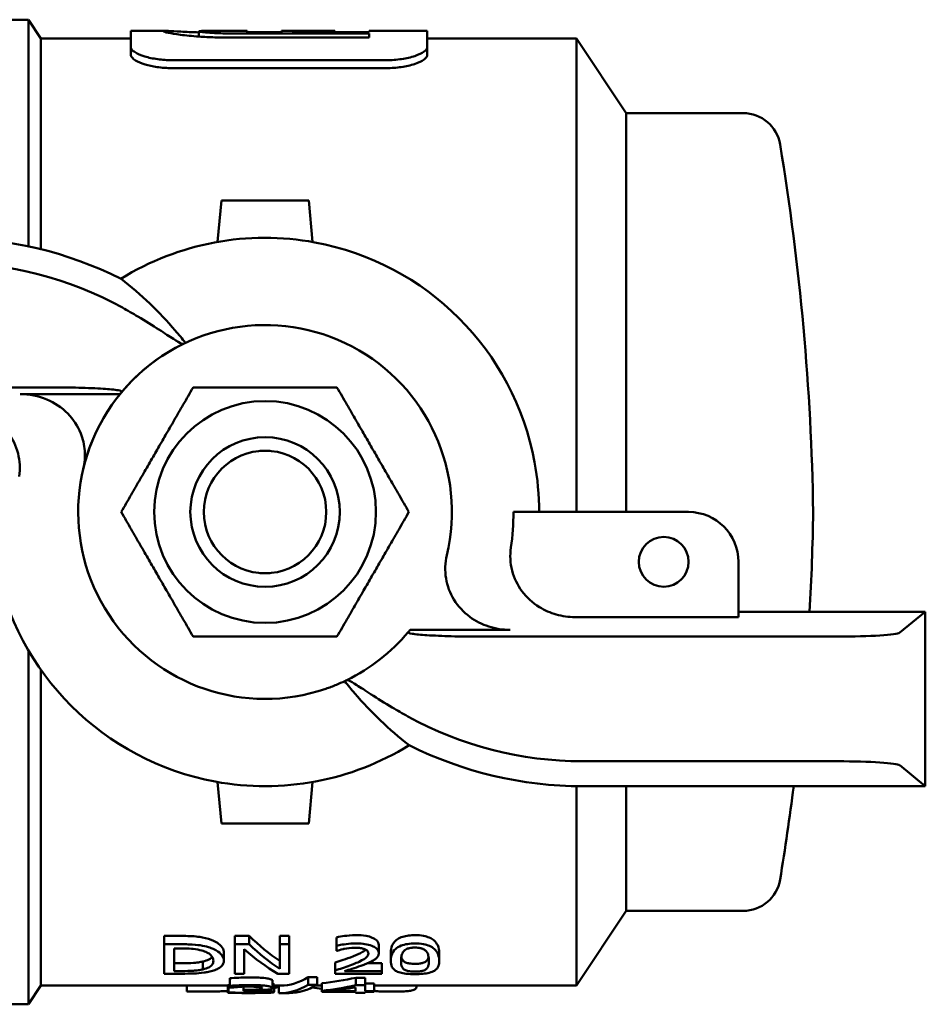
# Model space of a CAD drawing. Header units: millimetres. Extents: x 61 to 380, y 52 to 244.
# Tile 6 of 28: x 121 to 158, y 53 to 93. Entities that reach past the tile are written whole.
import ezdxf

# ---------------------------------------------------------------- set-up
doc = ezdxf.new("R2010")
doc.units = ezdxf.units.MM
doc.layers.add('Видимый контур (ГОСТ)', color=7, linetype='Continuous', lineweight=50)
doc.layers.add('Линия резьбы (ГОСТ)', color=7, linetype='Continuous', lineweight=25)

msp = doc.modelspace()

# ---------------------------------------------------------------- linework, layer by layer
at = {"layer": 'Видимый контур (ГОСТ)'}
for p, q in [((121.559, 92.606), (120.357, 92.606)), ((121.559, 92.606), (121.559, 83.515)), ((122.059, 91.856), (121.559, 92.606)), ((125.674, 91.508), (125.674, 92.156)), ((127.083, 92.156), (125.674, 92.156)), ((128.403, 92.142), (128.403, 91.929)), ((130.335, 92.156), (128.584, 92.156)), ((129.774, 92.052), (135.231, 92.052)), ((130.335, 92.156), (130.335, 92.103)), ((131.714, 92.103), (130.335, 92.103)), ((131.714, 92.103), (131.714, 92.156)), ((133.853, 92.156), (131.714, 92.156)), ((135.231, 92.103), (132.142, 92.103)), ((132.605, 92.153), (133.853, 92.153)), ((132.605, 92.153), (132.605, 92.103)), ((133.853, 92.156), (133.853, 92.153)), ((133.853, 92.153), (133.853, 92.103)), ((135.231, 92.103), (135.231, 92.156)), ((137.57, 92.156), (135.231, 92.156)), ((135.231, 91.886), (135.231, 92.052)), ((137.57, 92.156), (137.57, 91.508)), ((122.059, 91.856), (122.059, 83.4)), ((125.674, 91.856), (122.059, 91.856)), ((135.231, 91.886), (129.795, 91.886)), ((143.559, 91.856), (137.57, 91.856)), ((143.559, 91.856), (143.559, 72.856)), ((145.559, 88.856), (143.559, 91.856)), ((125.674, 91.508), (125.674, 91.197)), ((137.57, 91.508), (137.57, 91.197)), ((127.328, 90.982), (135.917, 90.982)), ((135.917, 90.663), (127.328, 90.663)), ((145.559, 88.856), (145.559, 72.856)), ((150.249, 88.856), (145.559, 88.856)), ((129.154, 83.689), (129.309, 85.356)), ((132.809, 85.356), (129.309, 85.356)), ((132.809, 85.356), (132.965, 83.689)), ((122.399, 77.856), (108.075, 77.856)), ((125.238, 77.584), (121.228, 77.584)), ((131.264, 75.306), (130.855, 75.306)), ((131.166, 75.312), (130.952, 75.312)), ((141.03, 72.856), (148.059, 72.856)), ((150.059, 70.856), (150.059, 68.641)), ((130.855, 70.406), (131.264, 70.406)), ((130.952, 70.399), (131.166, 70.399)), ((157.559, 68.856), (150.059, 68.856)), ((156.534, 68.019), (157.559, 68.856)), ((157.559, 61.856), (157.559, 68.856)), ((150.059, 68.641), (143.493, 68.641)), ((140.891, 68.127), (136.881, 68.127)), ((139.72, 67.856), (154.044, 67.856)), ((121.559, 67.31), (121.559, 53.106)), ((122.059, 66.531), (122.059, 53.856)), ((133.497, 65.763), (133.497, 65.763)), ((154.044, 62.856), (143.792, 62.856)), ((157.559, 61.856), (156.534, 62.693)), ((129.309, 60.356), (129.154, 62.022)), ((132.965, 62.022), (132.809, 60.356)), ((143.559, 61.857), (143.559, 53.856)), ((143.792, 61.856), (157.559, 61.856)), ((145.559, 61.856), (145.559, 56.856)), ((157.559, 61.856), (157.559, 61.856)), ((129.309, 60.356), (132.809, 60.356)), ((145.559, 56.856), (143.559, 53.856)), ((150.249, 56.856), (145.559, 56.856)), ((127.003, 55.849), (127.697, 55.849)), ((127.003, 55.515), (127.003, 55.849)), ((129.846, 55.849), (130.422, 55.849)), ((129.846, 55.515), (129.846, 55.849)), ((130.422, 55.515), (130.422, 55.849)), ((131.649, 55.849), (132.027, 55.849)), ((131.649, 55.515), (131.649, 55.849)), ((132.027, 55.515), (132.027, 55.849)), ((133.931, 55.457), (133.931, 55.791)), ((127.697, 55.515), (127.003, 55.515)), ((127.003, 54.334), (127.003, 55.515)), ((127.408, 55.348), (127.717, 55.348)), ((127.408, 55.348), (127.408, 54.44)), ((129.846, 54.334), (129.846, 55.515)), ((130.422, 55.515), (129.846, 55.515)), ((130.224, 55.316), (130.224, 54.334)), ((132.027, 55.515), (131.649, 55.515)), ((131.649, 54.532), (131.649, 55.515)), ((132.027, 55.515), (132.027, 54.334)), ((133.931, 55.255), (133.931, 55.457)), ((135.621, 55.158), (135.621, 55.486)), ((129.406, 54.849), (129.406, 55.171)), ((133.931, 55.255), (133.954, 55.255)), ((136.103, 54.849), (136.103, 55.171)), ((138.051, 54.85), (138.051, 55.172)), ((127.408, 54.755), (127.717, 54.755)), ((128.559, 54.505), (128.559, 54.821)), ((133.867, 54.466), (133.867, 54.781)), ((135.174, 54.755), (135.747, 54.755)), ((135.747, 54.441), (135.747, 54.755)), ((127.003, 54.334), (127.705, 54.334)), ((127.717, 54.44), (127.408, 54.44)), ((129.65, 53.845), (129.65, 54.15)), ((129.846, 54.334), (130.224, 54.334)), ((131.573, 54.334), (132.027, 54.334)), ((132.794, 54.198), (133.145, 54.198)), ((132.794, 53.892), (132.794, 54.198)), ((133.145, 53.892), (133.145, 54.198)), ((133.867, 54.334), (133.867, 54.466)), ((133.867, 54.334), (135.747, 54.334)), ((135.747, 54.441), (134.25, 54.441)), ((134.703, 54.172), (135.079, 54.172)), ((134.703, 53.867), (134.703, 54.172)), ((135.079, 53.867), (135.079, 54.172)), ((135.747, 54.441), (135.747, 54.334)), ((122.059, 53.856), (121.559, 53.106)), ((129.566, 53.856), (122.059, 53.856)), ((127.923, 53.619), (127.923, 53.856)), ((129.566, 53.88), (129.595, 53.88)), ((129.566, 53.58), (129.566, 53.88)), ((129.595, 53.58), (129.595, 53.88)), ((129.65, 53.775), (129.65, 53.845)), ((129.65, 53.775), (129.674, 53.775)), ((130.188, 53.685), (130.188, 53.812)), ((131.359, 53.757), (131.359, 54.06)), ((131.418, 53.6), (131.418, 53.901)), ((131.685, 53.856), (131.418, 53.856)), ((131.606, 53.557), (131.606, 53.856)), ((133.145, 53.892), (132.794, 53.892)), ((133.34, 53.856), (133.083, 53.856)), ((133.34, 53.648), (133.34, 53.949)), ((134.686, 53.638), (134.686, 53.786)), ((135.079, 53.867), (134.703, 53.867)), ((135.079, 53.939), (135.442, 53.939)), ((135.079, 53.867), (135.079, 53.638)), ((135.442, 53.638), (135.442, 53.939)), ((143.559, 53.856), (135.442, 53.856)), ((137.131, 53.804), (137.131, 53.856)), ((128.689, 53.619), (127.923, 53.619)), ((129.595, 53.58), (129.566, 53.58)), ((129.566, 53.563), (129.566, 53.58)), ((130.324, 53.685), (130.188, 53.685)), ((130.188, 53.648), (130.188, 53.685)), ((130.188, 53.648), (130.361, 53.648)), ((130.796, 53.67), (130.796, 53.667)), ((132.031, 53.556), (131.685, 53.556)), ((133.34, 53.61), (133.34, 53.648)), ((133.34, 53.61), (134.686, 53.61)), ((134.686, 53.638), (133.661, 53.638)), ((134.686, 53.56), (134.686, 53.61)), ((134.686, 53.56), (135.079, 53.56)), ((135.442, 53.638), (135.079, 53.638)), ((135.079, 53.61), (135.079, 53.56)), ((135.079, 53.61), (135.442, 53.61)), ((135.442, 53.638), (135.442, 53.61)), ((121.559, 53.106), (119.699, 53.106))]:
    msp.add_line(p, q, dxfattribs=at)
for centre, radius in [((131.059, 72.856), 4.45), ((131.059, 72.856), 3), ((131.059, 72.856), 2.458), ((147.059, 70.856), 1)]:
    msp.add_circle(centre, radius, dxfattribs=at)
for centre, radius, start, end in [((150.249, 87.356), 1.5, 9.4018, 90), ((53.072, 71.265), 100, 0.9114, 9.40178), ((118.327, 68.338), 15.517, 63.3813, 90), ((131.059, 72.856), 11, 79.5243, 121.7185), ((131.059, 72.856), 11, 10.4759, 79.5243), ((118.327, 68.338), 14.517, 61.1475, 90), ((131.059, 72.856), 7.5, 346.6356, 288.9631), ((131.059, 72.856), 7.5, 115.9925, 139.9945), ((131.059, 72.856), 7.5, 140.9144, 166.6027), ((131.059, 72.856), 7.5, 139.9945, 140.9144), ((131.059, 72.856), 11, 0.0002, 10.4759), ((131.059, 72.856), 9.971, 351.7695, 0.0002), ((148.059, 70.856), 2, 0, 90), ((53.072, 74.446), 100, 356.79514, 359.0886), ((131.059, 72.856), 11, 190.4755, 259.5243), ((131.059, 72.856), 7.5, 295.9925, 319.9946), ((131.059, 72.856), 7.5, 319.9946, 320.9145), ((143.792, 77.373), 14.517, 241.1476, 270), ((131.059, 72.856), 11, 259.5243, 301.7188), ((143.792, 77.373), 15.517, 243.3815, 270), ((53.072, 74.446), 100, 350.59822, 352.76697), ((150.249, 58.356), 1.5, 270, 350.5982)]:
    msp.add_arc(centre, radius, start, end, dxfattribs=at)
for centre, major_axis, ratio, start_param, end_param in [((132.747, 72.856), (0, 19.3), 0.424313, 0.017402, 0.073947), ((154.044, 68.034), (-2.5, 0), 0.071429, 1.570796, 3.054326), ((154.044, 62.677), (2.5, 0), 0.07148, 0.087266, 1.570796), ((134.732, 72.856), (0, -19), 0.5087, 5.82097, 5.958594), ((134.356, 72.856), (0, -19.3), 0.513158, 5.852775, 5.998273), ((134.732, 72.856), (0, 19.3), 0.5087, 2.687107, 2.822227), ((131.685, 72.856), (0, 19), 0.308927, 3.141593, 3.331689), ((131.705, 72.856), (0, 19), 0.867925, 3.240878, 3.324413), ((130.015, 72.856), (0, 19.3), 0.5087, 3.285019, 3.304366), ((131.685, 72.856), (0, -19.3), 0.308927, 6.269936, 6.470291), ((132.031, 72.856), (0, 19.3), 0.310212, 3.141593, 3.328699), ((135.527, 72.856), (0, -19.3), 0.867925, 6.128806, 6.15222), ((131.705, 72.856), (0, -19.3), 0.867925, 0.097737, 0.179947), ((132.127, 72.856), (0, 19.3), 0.860996, 3.234059, 3.296229)]:
    msp.add_ellipse(centre, major_axis=major_axis, ratio=ratio, start_param=start_param, end_param=end_param, dxfattribs=at)
for points, knots in [([(126.989, 92.142), (126.989, 92.149), (127.005, 92.153), (127.072, 92.156), (127.121, 92.156), (127.302, 92.149), (127.467, 92.139), (127.887, 92.117), (128.133, 92.105), (128.403, 92.096)], [-0.5154839, -0.5154839, -0.5154839, -0.5154839, -0.4489435, -0.4489435, -0.3854729, -0.3854729, -0.2749498, -0.2749498, -0.1644455, -0.1644455, -0.1644455, -0.1644455]), ([(129.795, 91.886), (129.544, 91.886), (129.293, 91.89), (128.827, 91.904), (128.612, 91.915), (128.129, 91.947), (127.877, 91.972), (127.454, 92.025), (127.292, 92.053), (127.047, 92.107), (126.989, 92.129), (126.989, 92.142)], [-0.4267769, -0.4267769, -0.4267769, -0.4267769, -0.3516736, -0.3516736, -0.2843756, -0.2843756, -0.1934835, -0.1934835, -0.1042039, -0.1042039, 0, 0, 0, 0]), ([(128.584, 92.156), (128.553, 92.156), (128.526, 92.155), (128.432, 92.154), (128.403, 92.149), (128.403, 92.142)], [-0.07496799, -0.07496799, -0.07496799, -0.07496799, -0.05667726, -0.05667726, 0, 0, 0, 0]), ([(128.403, 92.142), (128.403, 92.139), (128.411, 92.134), (128.447, 92.125), (128.473, 92.119), (128.566, 92.105), (128.646, 92.096), (128.862, 92.077), (128.995, 92.069), (129.325, 92.056), (129.538, 92.052), (129.774, 92.052)], [-0.2483719, -0.2483719, -0.2483719, -0.2483719, -0.2127887, -0.2127887, -0.1800287, -0.1800287, -0.127596, -0.127596, -0.0709158, -0.0709158, 0, 0, 0, 0]), ([(125.674, 91.508), (125.674, 91.474), (125.688, 91.438), (125.745, 91.367), (125.787, 91.332), (125.936, 91.237), (126.07, 91.179), (126.384, 91.084), (126.558, 91.047), (126.933, 90.996), (127.128, 90.982), (127.328, 90.982)], [-0.2679444, -0.2679444, -0.2679444, -0.2679444, -0.2280388, -0.2280388, -0.1893572, -0.1893572, -0.1214562, -0.1214562, -0.059791, -0.059791, 0, 0, 0, 0]), ([(135.917, 90.982), (136.024, 90.982), (136.131, 90.986), (136.339, 91.001), (136.438, 91.012), (136.736, 91.056), (136.918, 91.098), (137.23, 91.201), (137.355, 91.262), (137.526, 91.386), (137.57, 91.448), (137.57, 91.508)], [-0.2684158, -0.2684158, -0.2684158, -0.2684158, -0.2361113, -0.2361113, -0.2045739, -0.2045739, -0.1383985, -0.1383985, -0.0692503, -0.0692503, 0, 0, 0, 0]), ([(127.328, 90.663), (127.12, 90.663), (126.917, 90.677), (126.547, 90.731), (126.383, 90.767), (126.083, 90.859), (125.953, 90.915), (125.798, 91.01), (125.752, 91.047), (125.69, 91.123), (125.674, 91.161), (125.674, 91.197)], [0, 0, 0, 0, 0.0622332, 0.0622332, 0.1206568, 0.1206568, 0.1855308, 0.1855308, 0.2263267, 0.2263267, 0.2682023, 0.2682023, 0.2682023, 0.2682023]), ([(137.57, 91.197), (137.57, 91.137), (137.526, 91.073), (137.353, 90.945), (137.222, 90.882), (136.904, 90.777), (136.725, 90.735), (136.435, 90.692), (136.339, 90.682), (136.134, 90.667), (136.026, 90.663), (135.917, 90.663)], [0, 0, 0, 0, 0.069186, 0.069186, 0.1406537, 0.1406537, 0.205609, 0.205609, 0.2358934, 0.2358934, 0.2686483, 0.2686483, 0.2686483, 0.2686483]), ([(125.28, 82.211), (126.088, 81.581), (126.817, 80.883), (127.597, 79.974), (127.733, 79.809), (127.864, 79.641)], [3.915997, 3.915997, 3.915997, 3.915997, 4.747978, 4.747978, 4.929932, 4.929932, 4.929932, 4.929932]), ([(127.773, 79.597), (127.761, 79.591), (127.735, 79.597), (127.628, 79.645), (127.52, 79.709), (127.221, 79.899), (127.025, 80.028), (126.546, 80.336), (126.259, 80.517), (125.751, 80.818), (125.543, 80.938), (125.333, 81.053)], [0.8404079, 0.8404079, 0.8404079, 0.8404079, 0.8906396, 0.8906396, 0.9791845, 0.9791845, 1.0766663, 1.0766663, 1.1860617, 1.1860617, 1.2579209, 1.2579209, 1.2579209, 1.2579209]), ([(122.399, 77.856), (122.78, 77.856), (123.229, 77.85), (123.922, 77.831), (124.294, 77.816), (124.798, 77.783), (125.03, 77.761), (125.27, 77.722), (125.332, 77.697), (125.315, 77.677)], [1.9971338, 1.9971338, 1.9971338, 1.9971338, 2.1112687, 2.1112687, 2.219317, 2.219317, 2.3152903, 2.3152903, 2.4012331, 2.4012331, 2.4012331, 2.4012331]), ([(123.764, 74.593), (123.819, 74.827), (123.838, 75.068), (123.804, 75.549), (123.75, 75.785), (123.541, 76.307), (123.363, 76.577), (122.899, 77.048), (122.612, 77.239), (121.959, 77.513), (121.595, 77.584), (121.228, 77.584)], [-0.453935, -0.453935, -0.453935, -0.453935, -0.3816291, -0.3816291, -0.3089202, -0.3089202, -0.21252, -0.21252, -0.1100409, -0.1100409, 0, 0, 0, 0]), ([(121.192, 74.283), (121.236, 74.591), (121.22, 74.904), (121.067, 75.504), (120.933, 75.784), (120.56, 76.288), (120.322, 76.504), (119.839, 76.802), (119.61, 76.902), (119.128, 77.036), (118.877, 77.07), (118.625, 77.07)], [0, 0, 0, 0, 0.0934584, 0.0934584, 0.1857892, 0.1857892, 0.2814632, 0.2814632, 0.355999, 0.355999, 0.4313472, 0.4313472, 0.4313472, 0.4313472]), ([(138.356, 71.122), (138.284, 70.817), (138.272, 70.501), (138.372, 69.889), (138.48, 69.601), (138.805, 69.072), (139.021, 68.839), (139.504, 68.48), (139.762, 68.349), (140.311, 68.172), (140.6, 68.127), (140.891, 68.127)], [0, 0, 0, 0, 0.0941592, 0.0941592, 0.186041, 0.186041, 0.2805186, 0.2805186, 0.3664331, 0.3664331, 0.4534277, 0.4534277, 0.4534277, 0.4534277]), ([(140.927, 71.428), (140.883, 71.12), (140.899, 70.807), (141.052, 70.207), (141.186, 69.928), (141.558, 69.424), (141.796, 69.207), (142.28, 68.909), (142.509, 68.81), (142.991, 68.675), (143.242, 68.641), (143.493, 68.641)], [0, 0, 0, 0, 0.0934584, 0.0934584, 0.1857892, 0.1857892, 0.2814632, 0.2814632, 0.3559984, 0.3559984, 0.4313461, 0.4313461, 0.4313461, 0.4313461]), ([(139.72, 67.856), (139.339, 67.856), (138.89, 67.861), (138.197, 67.88), (137.825, 67.896), (137.321, 67.928), (137.089, 67.95), (136.849, 67.99), (136.787, 68.014), (136.804, 68.034)], [1.997133, 1.997133, 1.997133, 1.997133, 2.1112677, 2.1112677, 2.2193159, 2.2193159, 2.3152891, 2.3152891, 2.401232, 2.401232, 2.401232, 2.401232]), ([(134.254, 66.07), (134.147, 66.02), (134.039, 65.972), (133.787, 65.867), (133.642, 65.813), (133.497, 65.763)], [0.81408874, 0.81408874, 0.81408874, 0.81408874, 0.84754367, 0.84754367, 0.89115663, 0.89115663, 0.89115663, 0.89115663]), ([(136.839, 63.5), (136.031, 64.13), (135.301, 64.828), (134.522, 65.737), (134.386, 65.903), (134.254, 66.07)], [3.915997, 3.915997, 3.915997, 3.915997, 4.747981, 4.747981, 4.929942, 4.929942, 4.929942, 4.929942]), ([(134.346, 66.114), (134.358, 66.12), (134.383, 66.114), (134.491, 66.067), (134.599, 66.002), (134.898, 65.812), (135.094, 65.683), (135.573, 65.375), (135.859, 65.195), (136.367, 64.893), (136.576, 64.774), (136.786, 64.658)], [0.8404082, 0.8404082, 0.8404082, 0.8404082, 0.8906397, 0.8906397, 0.9791845, 0.9791845, 1.0766662, 1.0766662, 1.1860617, 1.1860617, 1.2579213, 1.2579213, 1.2579213, 1.2579213]), ([(127.697, 55.849), (127.929, 55.849), (128.177, 55.842), (128.437, 55.809), (128.621, 55.784), (128.789, 55.731)], [0, 0, 0, 0, 0.06966324, 0.06966324, 0.09545435, 0.09545435, 0.09545435, 0.09545435]), ([(128.789, 55.731), (128.932, 55.685), (129.05, 55.63), (129.21, 55.525), (129.289, 55.463), (129.388, 55.309), (129.406, 55.238), (129.406, 55.171)], [0, 0, 0, 0, 0.0533746, 0.0533746, 0.0897373, 0.0897373, 0.1197307, 0.1197307, 0.1197307, 0.1197307]), ([(133.931, 55.791), (134.021, 55.812), (134.137, 55.831), (134.35, 55.861), (134.518, 55.882), (134.712, 55.882)], [0, 0, 0, 0, 0.03058348, 0.03058348, 0.05773439, 0.05773439, 0.05773439, 0.05773439]), ([(134.712, 55.882), (134.848, 55.882), (134.984, 55.873), (135.205, 55.833), (135.289, 55.809), (135.417, 55.754), (135.48, 55.721), (135.562, 55.645), (135.585, 55.615), (135.614, 55.551), (135.621, 55.518), (135.621, 55.486)], [0, 0, 0, 0, 0.0407457, 0.0407457, 0.0713593, 0.0713593, 0.0945522, 0.0945522, 0.1095939, 0.1095939, 0.1253076, 0.1253076, 0.1253076, 0.1253076]), ([(136.103, 55.171), (136.103, 55.266), (136.118, 55.373), (136.221, 55.595), (136.303, 55.669), (136.426, 55.753), (136.497, 55.788), (136.657, 55.838), (136.736, 55.855), (136.905, 55.876), (136.991, 55.88), (137.078, 55.88)], [0, 0, 0, 0, 0.0779014, 0.0779014, 0.1686685, 0.1686685, 0.2488234, 0.2488234, 0.314359, 0.314359, 0.3789663, 0.3789663, 0.3789663, 0.3789663]), ([(137.078, 55.88), (137.195, 55.88), (137.31, 55.872), (137.504, 55.836), (137.581, 55.814), (137.734, 55.749), (137.79, 55.709), (137.905, 55.613), (137.955, 55.541), (138.035, 55.371), (138.051, 55.266), (138.051, 55.172)], [0, 0, 0, 0, 0.03492, 0.03492, 0.0630338, 0.0630338, 0.098865, 0.098865, 0.1739368, 0.1739368, 0.2874187, 0.2874187, 0.2874187, 0.2874187]), ([(128.789, 55.399), (128.688, 55.43), (128.574, 55.454), (128.34, 55.49), (128.201, 55.504), (127.886, 55.514), (127.79, 55.515), (127.697, 55.515)], [-0.1629038, -0.1629038, -0.1629038, -0.1629038, -0.0948877, -0.0948877, -0.0279376, -0.0279376, 0, 0, 0, 0]), ([(127.717, 55.348), (127.96, 55.348), (128.1, 55.336), (128.299, 55.314), (128.415, 55.293), (128.522, 55.264)], [-0.06181599, -0.06181599, -0.06181599, -0.06181599, -0.03843198, -0.03843198, 0, 0, 0, 0]), ([(129.406, 54.849), (129.406, 54.942), (129.371, 55.041), (129.223, 55.187), (129.133, 55.258), (128.923, 55.353), (128.859, 55.377), (128.789, 55.399)], [-0.2151832, -0.2151832, -0.2151832, -0.2151832, -0.0925621, -0.0925621, -0.0259341, -0.0259341, 0, 0, 0, 0]), ([(134.712, 55.546), (134.433, 55.546), (134.166, 55.503), (133.999, 55.472), (133.964, 55.465), (133.931, 55.457)], [-0.05444346, -0.05444346, -0.05444346, -0.05444346, -0.01119738, -0.01119738, 0, 0, 0, 0]), ([(133.954, 55.255), (133.993, 55.268), (134.089, 55.298), (134.209, 55.324), (134.229, 55.328), (134.25, 55.332)], [-0.04059067, -0.04059067, -0.04059067, -0.04059067, -0.00678812, -0.00678812, 0, 0, 0, 0]), ([(134.25, 55.332), (134.362, 55.353), (134.498, 55.373), (134.656, 55.376), (134.669, 55.377), (134.682, 55.377)], [-0.04765346, -0.04765346, -0.04765346, -0.04765346, -0.00389419, -0.00389419, 0, 0, 0, 0]), ([(134.682, 55.377), (134.741, 55.377), (134.799, 55.374), (134.908, 55.361), (134.957, 55.351), (135.02, 55.332), (135.038, 55.326), (135.055, 55.319)], [-0.04100989, -0.04100989, -0.04100989, -0.04100989, -0.0233652, -0.0233652, -0.00702599, -0.00702599, 0, 0, 0, 0]), ([(135.621, 55.158), (135.621, 55.198), (135.611, 55.238), (135.564, 55.314), (135.53, 55.348), (135.433, 55.414), (135.367, 55.447), (135.195, 55.502), (135.097, 55.521), (134.9, 55.542), (134.806, 55.546), (134.712, 55.546)], [-0.1567364, -0.1567364, -0.1567364, -0.1567364, -0.1229375, -0.1229375, -0.0922601, -0.0922601, -0.0608021, -0.0608021, -0.0281239, -0.0281239, 0, 0, 0, 0]), ([(135.055, 55.319), (135.096, 55.303), (135.128, 55.284), (135.181, 55.236), (135.195, 55.21), (135.204, 55.174), (135.206, 55.161), (135.206, 55.148)], [-0.03974175, -0.03974175, -0.03974175, -0.03974175, -0.02653907, -0.02653907, -0.00969414, -0.00969414, 0, 0, 0, 0]), ([(137.078, 55.545), (136.975, 55.545), (136.872, 55.539), (136.68, 55.51), (136.595, 55.488), (136.42, 55.421), (136.354, 55.375), (136.212, 55.254), (136.162, 55.155), (136.111, 54.995), (136.103, 54.919), (136.103, 54.849)], [-0.2002928, -0.2002928, -0.2002928, -0.2002928, -0.177409, -0.177409, -0.155263, -0.155263, -0.1252669, -0.1252669, -0.0585718, -0.0585718, 0, 0, 0, 0]), ([(136.624, 55.235), (136.652, 55.267), (136.691, 55.299), (136.791, 55.345), (136.833, 55.356), (136.894, 55.369), (136.928, 55.374), (136.981, 55.379), (137, 55.38), (137.039, 55.382), (137.059, 55.382), (137.078, 55.382)], [-0.04485535, -0.04485535, -0.04485535, -0.04485535, -0.03231781, -0.03231781, -0.02230491, -0.02230491, -0.01162033, -0.01162033, -0.00590285, -0.00590285, 0, 0, 0, 0]), ([(138.051, 54.85), (138.051, 54.931), (138.039, 55.02), (137.974, 55.182), (137.924, 55.263), (137.798, 55.372), (137.74, 55.413), (137.586, 55.479), (137.506, 55.502), (137.309, 55.537), (137.194, 55.545), (137.078, 55.545)], [-0.2539847, -0.2539847, -0.2539847, -0.2539847, -0.170606, -0.170606, -0.0997538, -0.0997538, -0.0639869, -0.0639869, -0.0347405, -0.0347405, 0, 0, 0, 0]), ([(137.078, 55.382), (137.116, 55.382), (137.154, 55.381), (137.225, 55.375), (137.257, 55.37), (137.316, 55.358), (137.361, 55.346), (137.461, 55.298), (137.498, 55.268), (137.525, 55.238)], [-0.09643518, -0.09643518, -0.09643518, -0.09643518, -0.06984418, -0.06984418, -0.0456543, -0.0456543, -0.02385294, -0.02385294, 0, 0, 0, 0]), ([(128.522, 55.264), (128.601, 55.242), (128.669, 55.217), (128.789, 55.156), (128.837, 55.123), (128.956, 55.011), (128.984, 54.928), (128.984, 54.851)], [-0.1215414, -0.1215414, -0.1215414, -0.1215414, -0.0932353, -0.0932353, -0.0640224, -0.0640224, 0, 0, 0, 0]), ([(128.559, 54.821), (128.658, 54.843), (128.739, 54.87), (128.875, 54.941), (128.914, 54.98), (128.937, 55.013)], [0, 0, 0, 0, 0.03625983, 0.03625983, 0.07661912, 0.07661912, 0.07661912, 0.07661912]), ([(133.867, 54.781), (133.977, 54.814), (134.086, 54.849), (134.319, 54.927), (134.443, 54.97), (134.603, 55.035)], [0, 0, 0, 0, 0.0461291, 0.0461291, 0.1003363, 0.1003363, 0.1003363, 0.1003363]), ([(134.603, 55.035), (134.727, 55.086), (134.863, 55.146), (135.026, 55.237), (135.07, 55.266), (135.106, 55.295)], [0, 0, 0, 0, 0.05738771, 0.05738771, 0.08817247, 0.08817247, 0.08817247, 0.08817247]), ([(135.206, 55.148), (135.206, 55.09), (135.177, 55.036), (135.083, 54.95), (135.013, 54.898), (134.759, 54.78), (134.681, 54.747), (134.603, 54.716)], [-0.2564231, -0.2564231, -0.2564231, -0.2564231, -0.1256187, -0.1256187, -0.0357519, -0.0357519, 0, 0, 0, 0]), ([(135.463, 54.905), (135.504, 54.933), (135.537, 54.964), (135.591, 55.031), (135.608, 55.066), (135.619, 55.121), (135.621, 55.14), (135.621, 55.158)], [-0.06883302, -0.06883302, -0.06883302, -0.06883302, -0.04277437, -0.04277437, -0.01379305, -0.01379305, 0, 0, 0, 0]), ([(136.518, 54.849), (136.518, 54.954), (136.531, 55.027), (136.552, 55.119), (136.576, 55.181), (136.624, 55.235)], [-0.07148612, -0.07148612, -0.07148612, -0.07148612, -0.04229564, -0.04229564, 0, 0, 0, 0]), ([(137.525, 55.238), (137.583, 55.172), (137.603, 55.103), (137.631, 54.996), (137.636, 54.919), (137.636, 54.85)], [-0.08358537, -0.08358537, -0.08358537, -0.08358537, -0.05776176, -0.05776176, 0, 0, 0, 0]), ([(137.528, 54.835), (137.569, 54.869), (137.592, 54.91), (137.612, 54.966), (137.618, 54.988), (137.623, 55.015)], [0, 0, 0, 0, 0.03503097, 0.03503097, 0.05045896, 0.05045896, 0.05045896, 0.05045896]), ([(127.717, 54.755), (127.873, 54.755), (128.037, 54.758), (128.224, 54.771), (128.298, 54.776), (128.447, 54.797), (128.505, 54.808), (128.559, 54.821)], [0, 0, 0, 0, 0.0466843, 0.0466843, 0.05757536, 0.05757536, 0.06519208, 0.06519208, 0.06519208, 0.06519208]), ([(128.984, 54.851), (128.984, 54.798), (128.972, 54.745), (128.918, 54.666), (128.88, 54.626), (128.741, 54.554), (128.659, 54.527), (128.559, 54.505)], [-0.1441912, -0.1441912, -0.1441912, -0.1441912, -0.0789442, -0.0789442, -0.0365592, -0.0365592, 0, 0, 0, 0]), ([(128.784, 54.407), (128.862, 54.423), (128.933, 54.441), (129.063, 54.485), (129.121, 54.51), (129.26, 54.584), (129.344, 54.648), (129.399, 54.774), (129.406, 54.811), (129.406, 54.849)], [-0.1981252, -0.1981252, -0.1981252, -0.1981252, -0.1554242, -0.1554242, -0.1108536, -0.1108536, -0.0317898, -0.0317898, 0, 0, 0, 0]), ([(134.603, 54.716), (134.511, 54.679), (134.415, 54.643), (134.222, 54.577), (134.104, 54.539), (133.967, 54.496), (133.917, 54.481), (133.867, 54.466)], [-0.09664318, -0.09664318, -0.09664318, -0.09664318, -0.05831874, -0.05831874, -0.02102718, -0.02102718, 0, 0, 0, 0]), ([(134.25, 54.441), (134.344, 54.468), (134.445, 54.499), (134.667, 54.569), (134.783, 54.606), (134.957, 54.67), (135.007, 54.688), (135.055, 54.708)], [-0.1205685, -0.1205685, -0.1205685, -0.1205685, -0.077296, -0.077296, -0.0224078, -0.0224078, 0, 0, 0, 0]), ([(135.055, 54.708), (135.182, 54.756), (135.305, 54.808), (135.425, 54.879), (135.444, 54.892), (135.463, 54.905)], [-0.06914498, -0.06914498, -0.06914498, -0.06914498, -0.0120245, -0.0120245, 0, 0, 0, 0]), ([(136.103, 54.849), (136.103, 54.767), (136.115, 54.686), (136.18, 54.557), (136.225, 54.502), (136.345, 54.426), (136.403, 54.4), (136.549, 54.358), (136.63, 54.343), (136.835, 54.32), (136.956, 54.315), (137.078, 54.315)], [-0.217804, -0.217804, -0.217804, -0.217804, -0.149827, -0.149827, -0.0982925, -0.0982925, -0.0661994, -0.0661994, -0.0365462, -0.0365462, 0, 0, 0, 0]), ([(136.621, 54.521), (136.56, 54.574), (136.544, 54.627), (136.522, 54.711), (136.518, 54.782), (136.518, 54.849)], [-0.07771997, -0.07771997, -0.07771997, -0.07771997, -0.05565115, -0.05565115, 0, 0, 0, 0]), ([(136.621, 54.837), (136.648, 54.813), (136.685, 54.791), (136.789, 54.755), (136.837, 54.747), (136.894, 54.739), (136.927, 54.736), (137, 54.731), (137.039, 54.73), (137.078, 54.73)], [0, 0, 0, 0, 0.0238768, 0.0238768, 0.0465447, 0.0465447, 0.0743525, 0.0743525, 0.1054645, 0.1054645, 0.1054645, 0.1054645]), ([(137.078, 54.416), (137.039, 54.416), (136.999, 54.417), (136.925, 54.422), (136.891, 54.425), (136.835, 54.433), (136.786, 54.441), (136.684, 54.476), (136.648, 54.498), (136.621, 54.521)], [-0.1094078, -0.1094078, -0.1094078, -0.1094078, -0.0762976, -0.0762976, -0.0464357, -0.0464357, -0.0234255, -0.0234255, 0, 0, 0, 0]), ([(137.078, 54.315), (137.186, 54.315), (137.294, 54.319), (137.489, 54.338), (137.573, 54.352), (137.747, 54.396), (137.811, 54.427), (137.945, 54.509), (137.993, 54.58), (138.043, 54.712), (138.051, 54.781), (138.051, 54.85)], [-0.1929223, -0.1929223, -0.1929223, -0.1929223, -0.1698671, -0.1698671, -0.1487786, -0.1487786, -0.1201978, -0.1201978, -0.0575188, -0.0575188, 0, 0, 0, 0]), ([(137.078, 54.73), (137.143, 54.73), (137.207, 54.733), (137.308, 54.746), (137.351, 54.753), (137.423, 54.775), (137.448, 54.785), (137.493, 54.808), (137.512, 54.821), (137.528, 54.835)], [0, 0, 0, 0, 0.01934691, 0.01934691, 0.03256554, 0.03256554, 0.04190275, 0.04190275, 0.05203995, 0.05203995, 0.05203995, 0.05203995]), ([(137.528, 54.519), (137.512, 54.505), (137.493, 54.492), (137.448, 54.47), (137.424, 54.46), (137.352, 54.439), (137.308, 54.431), (137.207, 54.419), (137.143, 54.416), (137.078, 54.416)], [-0.05159921, -0.05159921, -0.05159921, -0.05159921, -0.04153207, -0.04153207, -0.03257856, -0.03257856, -0.01930327, -0.01930327, 0, 0, 0, 0]), ([(137.636, 54.85), (137.636, 54.748), (137.623, 54.687), (137.599, 54.605), (137.574, 54.557), (137.528, 54.519)], [-0.0752009, -0.0752009, -0.0752009, -0.0752009, -0.0399068, -0.0399068, 0, 0, 0, 0]), ([(127.705, 54.334), (127.871, 54.334), (128.054, 54.336), (128.33, 54.348), (128.457, 54.357), (128.669, 54.386), (128.727, 54.396), (128.784, 54.407)], [-0.1447079, -0.1447079, -0.1447079, -0.1447079, -0.0705808, -0.0705808, -0.0202919, -0.0202919, 0, 0, 0, 0]), ([(128.559, 54.505), (128.504, 54.492), (128.446, 54.482), (128.297, 54.461), (128.224, 54.456), (128.037, 54.443), (127.873, 54.44), (127.717, 54.44)], [-0.06483897, -0.06483897, -0.06483897, -0.06483897, -0.05731662, -0.05731662, -0.0467862, -0.0467862, 0, 0, 0, 0]), ([(129.65, 54.15), (129.749, 54.159), (129.876, 54.167), (130.089, 54.177), (130.253, 54.184), (130.445, 54.184)], [0, 0, 0, 0, 0.03398372, 0.03398372, 0.05734215, 0.05734215, 0.05734215, 0.05734215]), ([(130.445, 54.184), (130.565, 54.184), (130.691, 54.182), (130.895, 54.172), (130.992, 54.165), (131.087, 54.153)], [0, 0, 0, 0, 0.03593627, 0.03593627, 0.06332042, 0.06332042, 0.06332042, 0.06332042]), ([(131.087, 54.153), (131.158, 54.143), (131.218, 54.132), (131.302, 54.109), (131.323, 54.099), (131.352, 54.081), (131.359, 54.071), (131.359, 54.06)], [0, 0, 0, 0, 0.02640064, 0.02640064, 0.04911478, 0.04911478, 0.08059001, 0.08059001, 0.08059001, 0.08059001]), ([(130.445, 53.879), (130.135, 53.879), (129.858, 53.861), (129.728, 53.852), (129.687, 53.849), (129.65, 53.845)], [-0.04206517, -0.04206517, -0.04206517, -0.04206517, -0.01288562, -0.01288562, 0, 0, 0, 0]), ([(129.674, 53.775), (129.747, 53.782), (129.823, 53.79), (129.927, 53.798), (129.951, 53.8), (129.976, 53.801)], [-0.03474704, -0.03474704, -0.03474704, -0.03474704, -0.00802072, -0.00802072, 0, 0, 0, 0]), ([(129.976, 53.801), (130.056, 53.806), (130.184, 53.814), (130.355, 53.817), (130.384, 53.817), (130.413, 53.817)], [-0.05176127, -0.05176127, -0.05176127, -0.05176127, -0.00865486, -0.00865486, 0, 0, 0, 0]), ([(130.944, 53.751), (130.944, 53.744), (130.939, 53.737), (130.914, 53.724), (130.896, 53.719), (130.836, 53.707), (130.793, 53.702), (130.682, 53.693), (130.605, 53.689), (130.458, 53.685), (130.391, 53.685), (130.324, 53.685)], [-0.08316535, -0.08316535, -0.08316535, -0.08316535, -0.0712735, -0.0712735, -0.06046771, -0.06046771, -0.04515753, -0.04515753, -0.02004381, -0.02004381, 0, 0, 0, 0]), ([(130.413, 53.817), (130.468, 53.817), (130.522, 53.816), (130.631, 53.813), (130.677, 53.811), (130.743, 53.806), (130.764, 53.804), (130.783, 53.802)], [-0.03613238, -0.03613238, -0.03613238, -0.03613238, -0.0218916, -0.0218916, -0.0072241, -0.0072241, 0, 0, 0, 0]), ([(131.087, 53.848), (131.019, 53.856), (130.945, 53.863), (130.788, 53.873), (130.702, 53.876), (130.547, 53.879), (130.496, 53.879), (130.445, 53.879)], [-0.07874939, -0.07874939, -0.07874939, -0.07874939, -0.04659669, -0.04659669, -0.01527997, -0.01527997, 0, 0, 0, 0]), ([(130.783, 53.802), (130.824, 53.797), (130.857, 53.792), (130.913, 53.778), (130.929, 53.771), (130.942, 53.759), (130.944, 53.755), (130.944, 53.751)], [-0.03742954, -0.03742954, -0.03742954, -0.03742954, -0.02385123, -0.02385123, -0.00867657, -0.00867657, 0, 0, 0, 0]), ([(130.796, 53.67), (130.879, 53.672), (130.956, 53.676), (131.121, 53.688), (131.185, 53.696), (131.272, 53.71), (131.311, 53.72), (131.351, 53.739), (131.359, 53.748), (131.359, 53.757)], [-0.0751544, -0.0751544, -0.0751544, -0.0751544, -0.06205539, -0.06205539, -0.04491527, -0.04491527, -0.01924259, -0.01924259, 0, 0, 0, 0]), ([(131.359, 53.757), (131.359, 53.771), (131.346, 53.785), (131.277, 53.814), (131.227, 53.826), (131.152, 53.839), (131.121, 53.844), (131.087, 53.848)], [-0.05150997, -0.05150997, -0.05150997, -0.05150997, -0.0324699, -0.0324699, -0.01255589, -0.01255589, 0, 0, 0, 0]), ([(131.359, 53.927), (131.38, 53.923), (131.391, 53.92), (131.412, 53.911), (131.418, 53.906), (131.418, 53.901)], [0.02797538, 0.02797538, 0.02797538, 0.02797538, 0.04639966, 0.04639966, 0.08918723, 0.08918723, 0.08918723, 0.08918723]), ([(137.131, 53.804), (137.131, 53.771), (137.119, 53.739), (137.057, 53.692), (137.013, 53.673), (136.886, 53.646), (136.824, 53.638), (136.692, 53.627), (136.61, 53.622), (136.404, 53.616), (136.281, 53.614), (136.158, 53.614)], [-0.1691866, -0.1691866, -0.1691866, -0.1691866, -0.1262481, -0.1262481, -0.0929172, -0.0929172, -0.0667041, -0.0667041, -0.0369569, -0.0369569, 0, 0, 0, 0]), ([(129.487, 53.636), (129.406, 53.63), (129.318, 53.627), (129.16, 53.623), (129.055, 53.621), (128.823, 53.619), (128.756, 53.619), (128.689, 53.619)], [-0.1422794, -0.1422794, -0.1422794, -0.1422794, -0.0696784, -0.0696784, -0.0200396, -0.0200396, 0, 0, 0, 0]), ([(129.566, 53.563), (129.717, 53.561), (129.956, 53.559), (130.278, 53.559), (130.338, 53.559), (130.398, 53.559)], [-0.09689496, -0.09689496, -0.09689496, -0.09689496, -0.0180908, -0.0180908, 0, 0, 0, 0]), ([(130.373, 53.568), (130.255, 53.568), (130.139, 53.569), (129.915, 53.572), (129.795, 53.574), (129.671, 53.577), (129.632, 53.578), (129.595, 53.58)], [-0.07209424, -0.07209424, -0.07209424, -0.07209424, -0.04266795, -0.04266795, -0.01353735, -0.01353735, 0, 0, 0, 0]), ([(130.361, 53.648), (130.431, 53.648), (130.501, 53.648), (130.639, 53.646), (130.695, 53.644), (130.773, 53.641), (130.798, 53.64), (130.82, 53.638)], [-0.04368116, -0.04368116, -0.04368116, -0.04368116, -0.02610014, -0.02610014, -0.00846847, -0.00846847, 0, 0, 0, 0]), ([(130.835, 53.575), (130.813, 53.574), (130.788, 53.573), (130.734, 53.571), (130.704, 53.571), (130.609, 53.569), (130.533, 53.569), (130.44, 53.568), (130.407, 53.568), (130.373, 53.568)], [-0.04565082, -0.04565082, -0.04565082, -0.04565082, -0.03702571, -0.03702571, -0.02827851, -0.02827851, -0.00997304, -0.00997304, 0, 0, 0, 0]), ([(130.398, 53.559), (130.517, 53.559), (130.636, 53.559), (130.852, 53.56), (130.949, 53.561), (131.076, 53.564), (131.114, 53.565), (131.149, 53.566)], [-0.08273287, -0.08273287, -0.08273287, -0.08273287, -0.04704926, -0.04704926, -0.01513357, -0.01513357, 0, 0, 0, 0]), ([(131.206, 53.647), (131.158, 53.651), (131.104, 53.655), (130.985, 53.661), (130.916, 53.664), (130.848, 53.666), (130.822, 53.667), (130.796, 53.667)], [-0.03461618, -0.03461618, -0.03461618, -0.03461618, -0.02134236, -0.02134236, -0.00799964, -0.00799964, 0, 0, 0, 0]), ([(130.82, 53.638), (130.844, 53.637), (130.865, 53.635), (130.903, 53.631), (130.92, 53.629), (130.968, 53.622), (130.986, 53.616), (131.001, 53.608), (131.003, 53.605), (131.003, 53.602)], [-0.05222092, -0.05222092, -0.05222092, -0.05222092, -0.04307602, -0.04307602, -0.0336387, -0.0336387, -0.01213542, -0.01213542, 0, 0, 0, 0]), ([(131.003, 53.602), (131.003, 53.597), (130.996, 53.592), (130.958, 53.584), (130.93, 53.581), (130.876, 53.577), (130.856, 53.576), (130.835, 53.575)], [-0.05207046, -0.05207046, -0.05207046, -0.05207046, -0.02887712, -0.02887712, -0.0095045, -0.0095045, 0, 0, 0, 0]), ([(131.149, 53.566), (131.218, 53.568), (131.274, 53.571), (131.374, 53.58), (131.397, 53.586), (131.415, 53.593), (131.418, 53.597), (131.418, 53.6)], [-0.05463701, -0.05463701, -0.05463701, -0.05463701, -0.03767453, -0.03767453, -0.01576085, -0.01576085, 0, 0, 0, 0]), ([(131.418, 53.6), (131.418, 53.607), (131.408, 53.614), (131.351, 53.629), (131.307, 53.635), (131.254, 53.642), (131.231, 53.645), (131.206, 53.647)], [-0.04289366, -0.04289366, -0.04289366, -0.04289366, -0.02670601, -0.02670601, -0.0102783, -0.0102783, 0, 0, 0, 0]), ([(136.158, 53.614), (136.05, 53.614), (135.941, 53.615), (135.744, 53.621), (135.659, 53.624), (135.525, 53.634), (135.479, 53.64), (135.442, 53.645)], [-0.18499831, -0.18499831, -0.18499831, -0.18499831, -0.16247804, -0.16247804, -0.14205349, -0.14205349, -0.12589272, -0.12589272, -0.12589272, -0.12589272])]:
    msp.add_open_spline(points, degree=3, knots=knots, dxfattribs=at)
for points in [[(127.864, 79.641), (127.834, 79.627), (127.803, 79.612), (127.773, 79.597)], [(134.254, 66.07), (134.285, 66.085), (134.316, 66.099), (134.346, 66.114)], [(136.529, 55.008), (136.54, 54.943), (136.563, 54.888), (136.621, 54.837)], [(129.595, 53.88), (129.613, 53.879), (129.631, 53.879), (129.65, 53.878)], [(129.566, 53.641), (129.541, 53.639), (129.514, 53.637), (129.487, 53.636)]]:
    msp.add_open_spline(points, degree=3, dxfattribs=at)
for points in [[(125.286, 72.856), (126.729, 75.356), (128.173, 77.856)], [(128.173, 77.856), (131.059, 77.856), (133.946, 77.856)], [(133.946, 77.856), (135.39, 75.356), (136.833, 72.856)], [(128.173, 67.856), (126.729, 70.356), (125.286, 72.856)], [(136.833, 72.856), (135.39, 70.356), (133.946, 67.856)], [(133.946, 67.856), (131.059, 67.856), (128.173, 67.856)]]:
    msp.add_rational_spline(points, [1, 1.15470053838, 1], degree=2, dxfattribs=at)
at = {"layer": 'Линия резьбы (ГОСТ)'}
msp.add_arc((131.059, 72.856), 3, 100, 10, dxfattribs=at)

doc.saveas('drawing.dxf')
